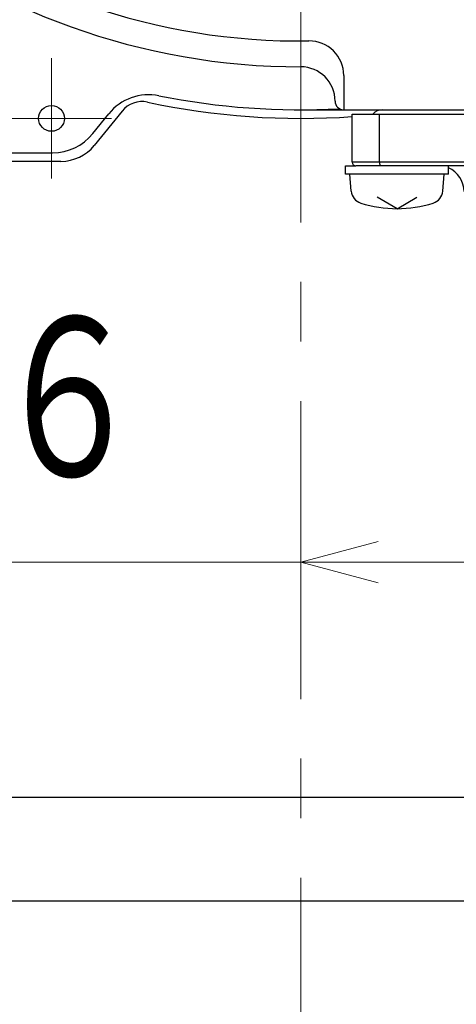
# Model space of a CAD drawing. Header units: millimetres. Extents: x 0 to 1300, y 0 to 891.
# Tile 45 of 127: x 164 to 189, y 491 to 548. Entities that reach past the tile are written whole.
import ezdxf

# ---------------------------------------------------------------- set-up
doc = ezdxf.new("R2010")
doc.units = ezdxf.units.MM
doc.header["$LTSCALE"] = 0.545669
doc.linetypes.add('CENTER', pattern=[50.8, 31.75, -6.35, 6.35, -6.35])
doc.layers.add('NoLayerName_001', color=7, linetype='Continuous')
doc.styles.get("Standard").update_dxf_attribs({"font": 'txt', "bigfont": 'extfont2'})
doc.dimstyles.get("Standard").update_dxf_attribs({"dimtxt": 2.5, "dimasz": 2.5, "dimexe": 1, "dimexo": 1, "dimtad": 1, "dimdec": 3, "dimzin": 0, "dimdsep": 46, "dimtxsty": 'Standard', "dimcen": 2.5, "dimadec": 3, "dimazin": 0, "dimtfac": 0.75, "dimtdec": 3, "dimtmove": 0, "dimatfit": 3, "dimfxl": 1, "dimarcsym": 0})

# ---------------------------------------------------------------- blocks, each defined once
blk = doc.blocks.new('_OPEN30')
at = {"color": 0, "linetype": 'ByBlock', "lineweight": -2}
for p, q in [((-1, 0.267949), (0, 0)), ((0, 0), (-1, -0.267949)), ((0, 0), (-1, 0))]:
    blk.add_line(p, q, dxfattribs=at)
blk = doc.blocks.new('*D27')
at = {"layer": 'Defpoints', "color": 0}
for p in [(195.5, 522.25), (180, 516.692), (180, 445)]:
    blk.add_point(p, dxfattribs=at)
at = {"layer": 'NoLayerName_001', "color": 0, "linetype": 'Continuous', "lineweight": 13}
for p, q in [((195.5, 519.25), (195.5, 513.692)), ((180, 516.692), (150.53, 516.692)), ((191, 516.692), (184.5, 516.692))]:
    blk.add_line(p, q, dxfattribs=at)
at = {"layer": 'NoLayerName_001', "color": 0, "lineweight": 13, "xscale": 4.5, "yscale": 4.5, "zscale": 4.5, "rotation": 180}
blk.add_blockref('_OPEN30', (180, 516.692), dxfattribs=at)
at = {"layer": 'NoLayerName_001', "color": 0, "lineweight": 13, "xscale": 4.5, "yscale": 4.5, "zscale": 4.5}
blk.add_blockref('_OPEN30', (195.5, 516.692), dxfattribs=at)
at = {"layer": 'NoLayerName_001', "color": 0, "lineweight": 13, "insert": (161.85, 525.95), "char_height": 10.5, "attachment_point": 5}
blk.add_mtext('\\W0.8000;１６', dxfattribs=at)

msp = doc.modelspace()

# ---------------------------------------------------------------- linework, layer by layer
at = {"layer": 'NoLayerName_001', "color": 4, "linetype": 'CENTER', "lineweight": 13}
for p, q in [((180, 581.5), (180, 422.2319)), ((165.5, 546), (165.5, 539)), ((162, 542.5), (169, 542.5))]:
    msp.add_line(p, q, dxfattribs=at)
at = {"layer": 'NoLayerName_001', "color": 7, "linetype": 'Continuous', "lineweight": 25}
for p, q in [((182.5, 545.0031), (182.5, 543)), ((169.6033, 542.9226), (167.9891, 540.9275)), ((180, 543), (208, 543)), ((182.5, 543), (208.5, 543)), ((184.4995, 543), (208.5, 543)), ((167.9005, 541.613), (168.8311, 542.7632)), ((155, 540.5), (165.5683, 540.5)), ((166.0455, 540), (155, 540)), ((182.6, 539.25), (182.6, 539.75)), ((182.6, 539.75), (183.2, 539.75)), ((188.6, 539.25), (188.6, 539.75)), ((188.6, 539.25), (182.6, 539.25)), ((182.9359, 538.2681), (182.85, 539.25)), ((188.2641, 538.2681), (188.35, 539.25)), ((185.6, 537.25), (184.4371, 537.9214)), ((185.6, 537.25), (186.7629, 537.9214)), ((201, 502.9999), (159, 502.9999)), ((159, 496.9999), (201, 496.9999))]:
    msp.add_line(p, q, dxfattribs=at)
at = {"layer": 'NoLayerName_001', "color": 60, "linetype": 'Continuous', "lineweight": 25}
for p, q in [((184.75, 543), (206.25, 543)), ((183, 539.95), (183, 542.75)), ((183, 542.75), (208, 542.75)), ((183, 542.75), (209.4496, 542.75)), ((184.5771, 539.95), (184.5771, 542.75)), ((194.1257, 539.95), (183, 539.95)), ((194.1257, 539.75), (183.2, 539.75))]:
    msp.add_line(p, q, dxfattribs=at)
at = {"layer": 'NoLayerName_001', "color": 7, "linetype": 'Continuous', "lineweight": 25}
msp.add_circle((165.5, 542.5), 0.75, dxfattribs=at)
for centre, radius, start, end in [((180, 585), 39.5, 318.33013, 270), ((180, 585), 38, 319.68509, 270.71622), ((180.5, 545.0031), 2, 0, 90.71622), ((180, 543.5), 2, 0, 90), ((171.1633, 540.8762), 3, 78.67521, 141.02383), ((170.7694, 541.9791), 1.5, 77.89017, 141.02383), ((180, 585), 42.5, 257.89017, 274.04777), ((180, 585), 42, 258.67521, 273.08573), ((182.5, 543.5), 0.5, 180, 270), ((165.5683, 543.5), 3, 270, 321.02383), ((166.0455, 542.5), 2.5, 270, 321.02383), ((183.7329, 538.3378), 0.8, 185, 252.47322), ((187.4671, 538.3378), 0.8, 287.52678, 355), ((185.6, 544.25), 7, 252.47322, 287.52678)]:
    msp.add_arc(centre, radius, start, end, dxfattribs=at)
at = {"layer": 'NoLayerName_001', "color": 60, "linetype": 'Continuous', "lineweight": 25}
for centre, radius, start, end in [((184.75, 542.25), 0.75, 90, 138.14371), ((183.2, 539.95), 0.2, 180, 270), ((188, 538.25), 1.5, 0, 66.42182)]:
    msp.add_arc(centre, radius, start, end, dxfattribs=at)
at = {"layer": 'NoLayerName_001', "color": 7, "linetype": 'Continuous', "lineweight": 25}
msp.add_open_spline([(184.5771, 539.95), (184.5771, 539.9483), (184.5771, 539.945), (184.5772, 539.9399), (184.5773, 539.9349), (184.5775, 539.9298), (184.5777, 539.9248), (184.5779, 539.9197), (184.5782, 539.9147), (184.5786, 539.9096), (184.579, 539.9046), (184.5795, 539.8996), (184.58, 539.8945), (184.5806, 539.8895), (184.5812, 539.8845), (184.5819, 539.8795), (184.5826, 539.8745), (184.5834, 539.8695), (184.5843, 539.8645), (184.5852, 539.8596), (184.5862, 539.8546), (184.5872, 539.8497), (184.5883, 539.8447), (184.5895, 539.8398), (184.5908, 539.8349), (184.5921, 539.8301), (184.5935, 539.8252), (184.595, 539.8204), (184.5966, 539.8156), (184.5982, 539.8108), (184.6, 539.8061), (184.6019, 539.8014), (184.6039, 539.7968), (184.606, 539.7922), (184.6083, 539.7877), (184.6107, 539.7833), (184.6133, 539.7789), (184.6161, 539.7747), (184.619, 539.7706), (184.6222, 539.7666), (184.6245, 539.7642), (184.6257, 539.763)], degree=3, knots=[0, 0, 0, 0, 0.00504769, 0.01009709, 0.01514791, 0.02019983, 0.02525261, 0.03030597, 0.0353597, 0.04041358, 0.04546743, 0.05052108, 0.05557441, 0.06062729, 0.06567964, 0.0707314, 0.07578253, 0.08083302, 0.08588284, 0.09093196, 0.09598043, 0.10102839, 0.10607612, 0.11112397, 0.11617244, 0.12122166, 0.12627115, 0.13132056, 0.13636989, 0.14141945, 0.14646989, 0.15152166, 0.15657353, 0.1616247, 0.16667554, 0.17172767, 0.17678339, 0.18184003, 0.18689505, 0.1919513, 0.19701749, 0.19701749, 0.19701749, 0.19701749], dxfattribs=at)

# ---------------------------------------------------------------- dimensions: what is measured, and where the dimension line sits
at = {"layer": 'NoLayerName_001', "color": 3, "linetype": 'Continuous', "lineweight": 13}
dim = msp.add_linear_dim(base=(180, 516.6915), p1=(195.5, 522.25), p2=(180, 445), angle=180, text='\\W0.8000;１６', dimstyle='Standard', override={"dimtxt": 10.5, "dimasz": 4.5, "dimexe": 3, "dimexo": 3, "dimgap": 3, "dimzin": 8, "dimblk": 'OPEN30', "dimse2": 1, "dimclrd": 0, "dimclre": 0, "dimclrt": 0, "dimtp": 0, "dimtm": 0, "dimlwd": 13, "dimlwe": 13}, dxfattribs=at)
dim.commit()
dim.dimension.update_dxf_attribs({"geometry": '*D27', "text_midpoint": (161.85, 516.6915), "dimtype": 160})

doc.saveas('drawing.dxf')
